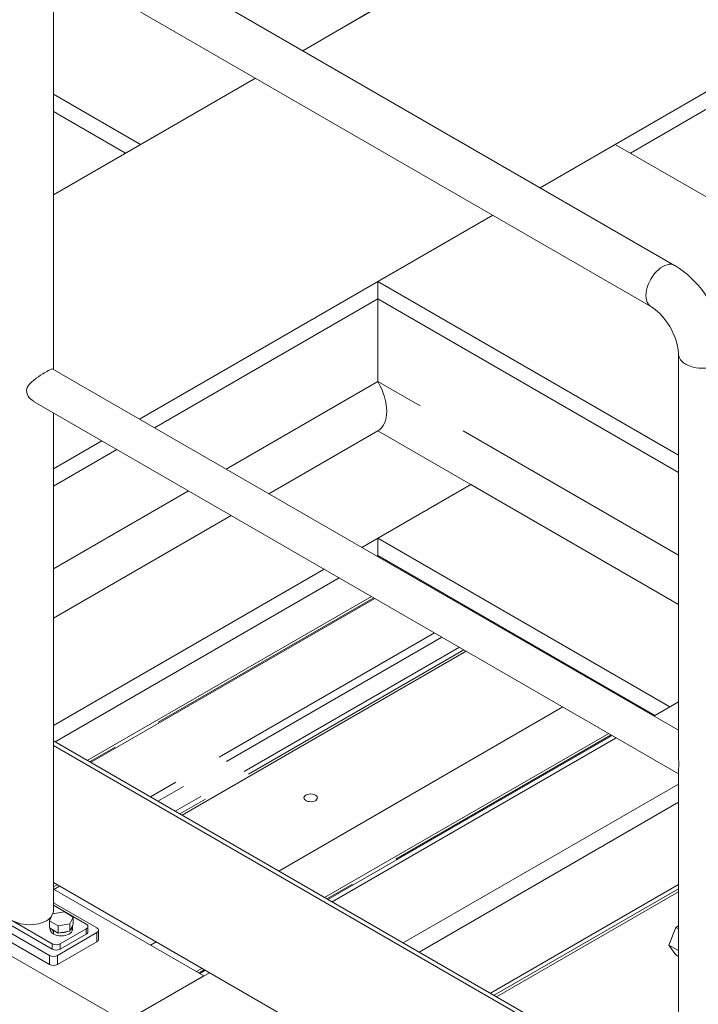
# Model space of a CAD drawing. Header units: millimetres. Extents: x 525 to 29324, y 175 to 20618.
# Tile 208 of 256: x 9527 to 10134, y 13836 to 14715. Entities that reach past the tile are written whole.
import ezdxf

# ---------------------------------------------------------------- set-up
doc = ezdxf.new("R2010")
doc.units = ezdxf.units.MM
doc.linetypes.add('SLD-Centrada-doble', pattern=[12.7, 6.35, -1.27, 1.27, -1.27, 1.27, -1.27])
doc.linetypes.add('SLD-Continua', pattern=[0])

msp = doc.modelspace()

# ---------------------------------------------------------------- linework, layer by layer
at = {"color": 7, "linetype": 'SLD-Continua', "lineweight": 18, "ltscale": 35}
for p, q in [((13470.74, 16817.94), (9780.43, 14687.57)), ((13470.74, 16817.94), (9780.43, 14687.57)), ((13470.74, 16817.94), (9780.43, 14687.57)), ((13470.74, 16817.94), (9780.43, 14687.57)), ((13470.74, 16817.94), (9780.43, 14687.57)), ((13470.74, 16817.94), (9780.43, 14687.57)), ((13470.74, 16817.94), (9780.43, 14687.57)), ((13470.74, 16817.94), (9780.43, 14687.57)), ((13682.87, 16695.48), (9992.56, 14565.11)), ((13682.87, 16695.48), (9992.56, 14565.11)), ((13682.87, 16695.48), (9992.56, 14565.11)), ((13682.87, 16695.48), (9992.56, 14565.11)), ((13682.87, 16695.48), (9992.56, 14565.11)), ((13682.87, 16695.48), (9992.56, 14565.11)), ((13682.87, 16695.48), (9992.56, 14565.11)), ((13682.87, 16695.48), (9992.56, 14565.11)), ((10112.65, 14495.79), (8981.28, 15148.91)), ((10837.52, 15037.38), (10073.14, 14596.12)), ((10837.52, 15037.38), (10073.14, 14596.12)), ((10837.52, 15037.38), (10073.14, 14596.12)), ((10837.52, 15037.38), (10073.14, 14596.12)), ((10837.52, 15037.38), (10073.14, 14596.12)), ((10837.52, 15037.38), (10073.14, 14596.12)), ((10837.52, 15037.38), (10073.14, 14596.12)), ((10837.52, 15037.38), (10073.14, 14596.12)), ((9536.36, 14779.51), (10091.45, 14459.07)), ((9557.56, 14402.94), (9557.56, 14767.27)), ((9847.57, 14726.33), (9780.43, 14687.57)), ((9847.57, 14726.33), (9780.43, 14687.57)), ((9847.57, 14726.33), (9780.43, 14687.57)), ((9847.57, 14726.33), (9780.43, 14687.57)), ((9847.57, 14726.33), (9780.43, 14687.57)), ((9847.57, 14726.33), (9780.43, 14687.57)), ((9847.57, 14726.33), (9780.43, 14687.57)), ((9847.57, 14726.33), (9780.43, 14687.57)), ((9738.03, 14663.09), (9557.56, 14558.91)), ((9738.03, 14663.09), (9557.56, 14558.91)), ((9738.03, 14663.09), (9557.56, 14558.91)), ((9738.03, 14663.09), (9557.56, 14558.91)), ((9738.03, 14663.09), (9557.56, 14558.91)), ((9738.03, 14663.09), (9557.56, 14558.91)), ((9738.03, 14663.09), (9557.56, 14558.91)), ((9738.03, 14663.09), (9557.56, 14558.91)), ((9738.03, 14663.09), (9635.44, 14603.87)), ((9738.03, 14663.09), (9635.44, 14603.87)), ((9738.03, 14663.09), (9635.44, 14603.87)), ((9738.03, 14663.09), (9635.44, 14603.87)), ((9738.03, 14663.09), (9635.44, 14603.87)), ((9738.03, 14663.09), (9635.44, 14603.87)), ((9738.03, 14663.09), (9635.44, 14603.87)), ((9738.03, 14663.09), (9635.44, 14603.87)), ((9635.44, 14603.87), (9557.56, 14648.83)), ((9635.44, 14603.87), (9557.56, 14648.83)), ((9635.44, 14603.87), (9557.56, 14648.83)), ((9635.44, 14603.87), (9557.56, 14648.83)), ((9635.44, 14603.87), (9557.56, 14648.83)), ((9635.44, 14603.87), (9557.56, 14648.83)), ((9635.44, 14603.87), (9557.56, 14648.83)), ((9635.44, 14603.87), (9557.56, 14648.83)), ((9622.01, 14596.12), (9557.56, 14633.32)), ((9622.01, 14596.12), (9557.56, 14633.32)), ((9622.01, 14596.12), (9557.56, 14633.32)), ((9622.01, 14596.12), (9557.56, 14633.32)), ((9622.01, 14596.12), (9557.56, 14633.32)), ((9622.01, 14596.12), (9557.56, 14633.32)), ((9622.01, 14596.12), (9557.56, 14633.32)), ((9622.01, 14596.12), (9557.56, 14633.32)), ((10059.71, 14603.87), (9992.56, 14565.11)), ((10059.71, 14603.87), (9992.56, 14565.11)), ((10059.71, 14603.87), (9992.56, 14565.11)), ((10059.71, 14603.87), (9992.56, 14565.11)), ((10059.71, 14603.87), (9992.56, 14565.11)), ((10059.71, 14603.87), (9992.56, 14565.11)), ((10059.71, 14603.87), (9992.56, 14565.11)), ((10059.71, 14603.87), (9992.56, 14565.11)), ((10519.33, 14338.54), (10059.71, 14603.87)), ((10519.33, 14338.54), (10059.71, 14603.87)), ((10519.33, 14338.54), (10059.71, 14603.87)), ((10519.33, 14338.54), (10059.71, 14603.87)), ((10519.33, 14338.54), (10059.71, 14603.87)), ((10519.33, 14338.54), (10059.71, 14603.87)), ((10519.33, 14338.54), (10059.71, 14603.87)), ((10519.33, 14338.54), (10059.71, 14603.87)), ((9950.16, 14540.63), (9634.6, 14358.46)), ((9950.16, 14540.63), (9634.6, 14358.46)), ((9950.16, 14540.63), (9634.6, 14358.46)), ((9950.16, 14540.63), (9634.6, 14358.46)), ((9950.16, 14540.63), (9634.6, 14358.46)), ((9950.16, 14540.63), (9634.6, 14358.46)), ((9950.16, 14540.63), (9634.6, 14358.46)), ((9950.16, 14540.63), (9634.6, 14358.46)), ((9950.16, 14540.63), (9847.57, 14481.41)), ((9950.16, 14540.63), (9847.57, 14481.41)), ((9950.16, 14540.63), (9847.57, 14481.41)), ((9950.16, 14540.63), (9847.57, 14481.41)), ((9950.16, 14540.63), (9847.57, 14481.41)), ((9950.16, 14540.63), (9847.57, 14481.41)), ((9950.16, 14540.63), (9847.57, 14481.41)), ((9950.16, 14540.63), (9847.57, 14481.41)), ((9847.57, 14481.41), (9847.57, 14465.9)), ((10116.2, 14326.34), (9847.57, 14481.41)), ((9847.57, 14481.41), (9847.57, 14465.9)), ((10116.2, 14326.34), (9847.57, 14481.41)), ((9847.57, 14481.41), (9847.57, 14465.9)), ((10116.2, 14326.34), (9847.57, 14481.41)), ((9847.57, 14481.41), (9847.57, 14465.9)), ((10116.2, 14326.34), (9847.57, 14481.41)), ((9847.57, 14481.41), (9847.57, 14465.9)), ((10116.2, 14326.34), (9847.57, 14481.41)), ((9847.57, 14481.41), (9847.57, 14465.9)), ((10116.2, 14326.34), (9847.57, 14481.41)), ((9847.57, 14481.41), (9847.57, 14465.9)), ((10116.2, 14326.34), (9847.57, 14481.41)), ((9847.57, 14481.41), (9847.57, 14465.9)), ((10116.2, 14326.34), (9847.57, 14481.41)), ((9847.57, 14465.9), (9648.04, 14350.71)), ((9847.57, 14465.9), (9648.04, 14350.71)), ((9847.57, 14465.9), (9648.04, 14350.71)), ((9847.57, 14465.9), (9648.04, 14350.71)), ((9847.57, 14465.9), (9648.04, 14350.71)), ((9847.57, 14465.9), (9648.04, 14350.71)), ((9847.57, 14465.9), (9648.04, 14350.71)), ((9847.57, 14465.9), (9648.04, 14350.71)), ((10116.2, 14310.82), (9847.57, 14465.9)), ((9847.57, 14465.9), (9847.57, 14391.98)), ((10116.2, 14310.82), (9847.57, 14465.9)), ((9847.57, 14465.9), (9847.57, 14391.98)), ((10116.2, 14310.82), (9847.57, 14465.9)), ((9847.57, 14465.9), (9847.57, 14391.98)), ((10116.2, 14310.82), (9847.57, 14465.9)), ((9847.57, 14465.9), (9847.57, 14391.98)), ((10116.2, 14310.82), (9847.57, 14465.9)), ((9847.57, 14465.9), (9847.57, 14391.98)), ((10116.2, 14310.82), (9847.57, 14465.9)), ((9847.57, 14465.9), (9847.57, 14391.98)), ((10116.2, 14310.82), (9847.57, 14465.9)), ((9847.57, 14465.9), (9847.57, 14391.98)), ((10116.2, 14310.82), (9847.57, 14465.9)), ((9847.57, 14465.9), (9847.57, 14391.98)), ((10116.2, 14416.19), (10116.2, 14055.03)), ((10116.2, 14080.44), (9557.19, 14403.15)), ((9540.34, 14373.97), (10116.2, 14041.53)), ((9557.56, 13918.86), (9557.56, 14364.02)), ((9847.57, 14347.89), (9930.66, 14299.93)), ((9847.57, 14347.89), (9930.66, 14299.93)), ((9847.57, 14347.89), (9930.66, 14299.93)), ((9847.57, 14347.89), (9930.66, 14299.93)), ((9847.57, 14347.89), (9930.66, 14299.93)), ((9847.57, 14347.89), (9930.66, 14299.93)), ((9847.57, 14347.89), (9930.66, 14299.93)), ((9847.57, 14347.89), (9930.66, 14299.93)), ((9600.9, 14339.01), (9557.56, 14313.99)), ((9600.9, 14339.01), (9557.56, 14313.99)), ((9600.9, 14339.01), (9557.56, 14313.99)), ((9600.9, 14339.01), (9557.56, 14313.99)), ((9600.9, 14339.01), (9557.56, 14313.99)), ((9600.9, 14339.01), (9557.56, 14313.99)), ((9600.9, 14339.01), (9557.56, 14313.99)), ((9600.9, 14339.01), (9557.56, 14313.99)), ((9614.33, 14331.25), (9557.56, 14298.48)), ((9614.33, 14331.25), (9557.56, 14298.48)), ((9614.33, 14331.25), (9557.56, 14298.48)), ((9614.33, 14331.25), (9557.56, 14298.48)), ((9614.33, 14331.25), (9557.56, 14298.48)), ((9614.33, 14331.25), (9557.56, 14298.48)), ((9614.33, 14331.25), (9557.56, 14298.48)), ((9614.33, 14331.25), (9557.56, 14298.48)), ((9930.66, 14299.93), (9833.33, 14243.74)), ((9930.66, 14299.93), (9833.33, 14243.74)), ((9930.66, 14299.93), (9833.33, 14243.74)), ((9930.66, 14299.93), (9833.33, 14243.74)), ((9930.66, 14299.93), (9833.33, 14243.74)), ((9930.66, 14299.93), (9833.33, 14243.74)), ((9930.66, 14299.93), (9833.33, 14243.74)), ((9930.66, 14299.93), (9833.33, 14243.74)), ((9930.66, 14299.93), (9847.57, 14251.96)), ((9930.66, 14299.93), (9847.57, 14251.96)), ((9930.66, 14299.93), (9847.57, 14251.96)), ((9930.66, 14299.93), (9847.57, 14251.96)), ((9930.66, 14299.93), (9847.57, 14251.96)), ((9930.66, 14299.93), (9847.57, 14251.96)), ((9930.66, 14299.93), (9847.57, 14251.96)), ((9930.66, 14299.93), (9847.57, 14251.96)), ((10108.46, 14101.36), (9847.57, 14251.96)), ((9847.57, 14251.96), (9847.57, 14236.45)), ((10108.46, 14101.36), (9847.57, 14251.96)), ((9847.57, 14251.96), (9847.57, 14236.45)), ((10108.46, 14101.36), (9847.57, 14251.96)), ((9847.57, 14251.96), (9847.57, 14236.45)), ((10108.46, 14101.36), (9847.57, 14251.96)), ((9847.57, 14251.96), (9847.57, 14236.45)), ((10108.46, 14101.36), (9847.57, 14251.96)), ((9847.57, 14251.96), (9847.57, 14236.45)), ((10108.46, 14101.36), (9847.57, 14251.96)), ((9847.57, 14251.96), (9847.57, 14236.45)), ((10108.46, 14101.36), (9847.57, 14251.96)), ((9847.57, 14251.96), (9847.57, 14236.45)), ((10108.46, 14101.36), (9847.57, 14251.96)), ((9847.57, 14251.96), (9847.57, 14236.45)), ((9847.57, 14236.45), (9846.77, 14235.98)), ((9847.57, 14236.45), (9846.77, 14235.98)), ((9847.57, 14236.45), (9846.77, 14235.98)), ((9847.57, 14236.45), (9846.77, 14235.98)), ((9847.57, 14236.45), (9846.77, 14235.98)), ((9847.57, 14236.45), (9846.77, 14235.98)), ((9847.57, 14236.45), (9846.77, 14235.98)), ((9847.57, 14236.45), (9846.77, 14235.98)), ((10095.03, 14093.6), (9847.57, 14236.45)), ((10095.03, 14093.6), (9847.57, 14236.45)), ((10095.03, 14093.6), (9847.57, 14236.45)), ((10095.03, 14093.6), (9847.57, 14236.45)), ((10095.03, 14093.6), (9847.57, 14236.45)), ((10095.03, 14093.6), (9847.57, 14236.45)), ((10095.03, 14093.6), (9847.57, 14236.45)), ((10095.03, 14093.6), (9847.57, 14236.45)), ((9799.63, 14224.28), (9557.56, 14084.54)), ((9799.63, 14224.28), (9557.56, 14084.54)), ((9799.63, 14224.28), (9557.56, 14084.54)), ((9799.63, 14224.28), (9557.56, 14084.54)), ((9799.63, 14224.28), (9557.56, 14084.54)), ((9799.63, 14224.28), (9557.56, 14084.54)), ((9799.63, 14224.28), (9557.56, 14084.54)), ((9799.63, 14224.28), (9557.56, 14084.54)), ((9813.06, 14216.53), (9559.19, 14069.97)), ((9813.06, 14216.53), (9559.19, 14069.97)), ((9813.06, 14216.53), (9559.19, 14069.97)), ((9813.06, 14216.53), (9559.19, 14069.97)), ((9813.06, 14216.53), (9559.19, 14069.97)), ((9813.06, 14216.53), (9559.19, 14069.97)), ((9813.06, 14216.53), (9559.19, 14069.97)), ((9813.06, 14216.53), (9559.19, 14069.97)), ((9876.21, 14219.92), (9875.4, 14219.45)), ((9876.21, 14219.92), (9875.4, 14219.45)), ((9876.21, 14219.92), (9875.4, 14219.45)), ((9876.21, 14219.92), (9875.4, 14219.45)), ((9876.21, 14219.92), (9875.4, 14219.45)), ((9876.21, 14219.92), (9875.4, 14219.45)), ((9876.21, 14219.92), (9875.4, 14219.45)), ((9876.21, 14219.92), (9875.4, 14219.45)), ((9878.4, 14217.72), (9879.21, 14218.19)), ((9878.4, 14217.72), (9879.21, 14218.19)), ((9878.4, 14217.72), (9879.21, 14218.19)), ((9878.4, 14217.72), (9879.21, 14218.19)), ((9878.4, 14217.72), (9879.21, 14218.19)), ((9878.4, 14217.72), (9879.21, 14218.19)), ((9878.4, 14217.72), (9879.21, 14218.19)), ((9878.4, 14217.72), (9879.21, 14218.19)), ((9841.7, 14199.99), (9587.83, 14053.44)), ((9841.7, 14199.99), (9587.83, 14053.44)), ((9841.7, 14199.99), (9587.83, 14053.44)), ((9841.7, 14199.99), (9587.83, 14053.44)), ((9841.7, 14199.99), (9587.83, 14053.44)), ((9841.7, 14199.99), (9587.83, 14053.44)), ((9841.7, 14199.99), (9587.83, 14053.44)), ((9841.7, 14199.99), (9587.83, 14053.44)), ((9590.82, 14051.7), (9844.7, 14198.26)), ((9590.82, 14051.7), (9844.7, 14198.26)), ((9590.82, 14051.7), (9844.7, 14198.26)), ((9590.82, 14051.7), (9844.7, 14198.26)), ((9590.82, 14051.7), (9844.7, 14198.26)), ((9590.82, 14051.7), (9844.7, 14198.26)), ((9590.82, 14051.7), (9844.7, 14198.26)), ((9590.82, 14051.7), (9844.7, 14198.26)), ((9961.08, 14170.92), (9960.27, 14170.46)), ((9961.08, 14170.92), (9960.27, 14170.46)), ((9961.08, 14170.92), (9960.27, 14170.46)), ((9961.08, 14170.92), (9960.27, 14170.46)), ((9961.08, 14170.92), (9960.27, 14170.46)), ((9961.08, 14170.92), (9960.27, 14170.46)), ((9961.08, 14170.92), (9960.27, 14170.46)), ((9961.08, 14170.92), (9960.27, 14170.46)), ((9926.57, 14151), (9672.69, 14004.44)), ((9926.57, 14151), (9672.69, 14004.44)), ((9926.57, 14151), (9672.69, 14004.44)), ((9926.57, 14151), (9672.69, 14004.44)), ((9926.57, 14151), (9672.69, 14004.44)), ((9926.57, 14151), (9672.69, 14004.44)), ((9926.57, 14151), (9672.69, 14004.44)), ((9926.57, 14151), (9672.69, 14004.44)), ((10047.33, 14121.13), (10046.52, 14120.67)), ((10047.33, 14121.13), (10046.52, 14120.67)), ((10047.33, 14121.13), (10046.52, 14120.67)), ((10047.33, 14121.13), (10046.52, 14120.67)), ((10047.33, 14121.13), (10046.52, 14120.67)), ((10047.33, 14121.13), (10046.52, 14120.67)), ((10047.33, 14121.13), (10046.52, 14120.67)), ((10047.33, 14121.13), (10046.52, 14120.67)), ((10116.2, 14105.82), (10094.22, 14093.13)), ((10116.2, 14105.82), (10094.22, 14093.13)), ((10116.2, 14105.82), (10094.22, 14093.13)), ((10116.2, 14105.82), (10094.22, 14093.13)), ((10116.2, 14105.82), (10094.22, 14093.13)), ((10116.2, 14105.82), (10094.22, 14093.13)), ((10116.2, 14105.82), (10094.22, 14093.13)), ((10116.2, 14105.82), (10094.22, 14093.13)), ((10012.82, 14101.21), (9758.95, 13954.65)), ((10012.82, 14101.21), (9758.95, 13954.65)), ((10012.82, 14101.21), (9758.95, 13954.65)), ((10012.82, 14101.21), (9758.95, 13954.65)), ((10012.82, 14101.21), (9758.95, 13954.65)), ((10012.82, 14101.21), (9758.95, 13954.65)), ((10012.82, 14101.21), (9758.95, 13954.65)), ((10012.82, 14101.21), (9758.95, 13954.65)), ((10088.34, 14097.46), (10087.54, 14096.99)), ((10088.34, 14097.46), (10087.54, 14096.99)), ((10088.34, 14097.46), (10087.54, 14096.99)), ((10088.34, 14097.46), (10087.54, 14096.99)), ((10088.34, 14097.46), (10087.54, 14096.99)), ((10088.34, 14097.46), (10087.54, 14096.99)), ((10088.34, 14097.46), (10087.54, 14096.99)), ((10088.34, 14097.46), (10087.54, 14096.99)), ((10090.53, 14095.26), (10091.34, 14095.73)), ((10090.53, 14095.26), (10091.34, 14095.73)), ((10090.53, 14095.26), (10091.34, 14095.73)), ((10090.53, 14095.26), (10091.34, 14095.73)), ((10090.53, 14095.26), (10091.34, 14095.73)), ((10090.53, 14095.26), (10091.34, 14095.73)), ((10090.53, 14095.26), (10091.34, 14095.73)), ((10090.53, 14095.26), (10091.34, 14095.73)), ((9621.3, 13820.12), (9161.68, 14085.45)), ((9621.3, 13820.12), (9161.68, 14085.45)), ((9621.3, 13820.12), (9161.68, 14085.45)), ((9621.3, 13820.12), (9161.68, 14085.45)), ((9621.3, 13820.12), (9161.68, 14085.45)), ((9621.3, 13820.12), (9161.68, 14085.45)), ((9621.3, 13820.12), (9161.68, 14085.45)), ((9621.3, 13820.12), (9161.68, 14085.45)), ((10053.83, 14077.53), (9799.96, 13930.97)), ((10053.83, 14077.53), (9799.96, 13930.97)), ((10053.83, 14077.53), (9799.96, 13930.97)), ((10053.83, 14077.53), (9799.96, 13930.97)), ((10053.83, 14077.53), (9799.96, 13930.97)), ((10053.83, 14077.53), (9799.96, 13930.97)), ((10053.83, 14077.53), (9799.96, 13930.97)), ((10053.83, 14077.53), (9799.96, 13930.97)), ((9802.96, 13929.24), (10056.83, 14075.8)), ((9802.96, 13929.24), (10056.83, 14075.8)), ((9802.96, 13929.24), (10056.83, 14075.8)), ((9802.96, 13929.24), (10056.83, 14075.8)), ((9802.96, 13929.24), (10056.83, 14075.8)), ((9802.96, 13929.24), (10056.83, 14075.8)), ((9802.96, 13929.24), (10056.83, 14075.8)), ((9802.96, 13929.24), (10056.83, 14075.8)), ((10116.2, 13748.41), (9557.56, 14070.91)), ((9557.56, 14066.82), (10116.2, 13744.33)), ((10060.52, 14073.68), (9806.64, 13927.12)), ((10060.52, 14073.68), (9806.64, 13927.12)), ((10060.52, 14073.68), (9806.64, 13927.12)), ((10060.52, 14073.68), (9806.64, 13927.12)), ((10060.52, 14073.68), (9806.64, 13927.12)), ((10060.52, 14073.68), (9806.64, 13927.12)), ((10060.52, 14073.68), (9806.64, 13927.12)), ((10060.52, 14073.68), (9806.64, 13927.12)), ((10116.2, 14042.46), (10116.2, 13571.89)), ((9870.28, 13890.38), (10116.2, 14032.35)), ((9870.28, 13890.38), (10116.2, 14032.35)), ((9870.28, 13890.38), (10116.2, 14032.35)), ((9870.28, 13890.38), (10116.2, 14032.35)), ((9870.28, 13890.38), (10116.2, 14032.35)), ((9870.28, 13890.38), (10116.2, 14032.35)), ((9870.28, 13890.38), (10116.2, 14032.35)), ((9870.28, 13890.38), (10116.2, 14032.35)), ((10116.2, 14016.02), (9884.42, 13882.21)), ((10116.2, 14016.02), (9884.42, 13882.21)), ((10116.2, 14016.02), (9884.42, 13882.21)), ((10116.2, 14016.02), (9884.42, 13882.21)), ((10116.2, 14016.02), (9884.42, 13882.21)), ((9557.56, 13944.34), (10116.2, 13621.85)), ((9692.01, 13860.94), (9557.56, 13938.56)), ((9692.01, 13860.94), (9557.56, 13938.56)), ((9692.01, 13860.94), (9557.56, 13938.56)), ((9692.01, 13860.94), (9557.56, 13938.56)), ((9692.01, 13860.94), (9557.56, 13938.56)), ((9692.01, 13860.94), (9557.56, 13938.56)), ((9692.01, 13860.94), (9557.56, 13938.56)), ((9692.01, 13860.94), (9557.56, 13938.56)), ((9563.07, 13941.16), (9558.06, 13938.27)), ((9563.07, 13941.16), (9558.06, 13938.27)), ((9563.07, 13941.16), (9558.06, 13938.27)), ((9563.07, 13941.16), (9558.06, 13938.27)), ((9563.07, 13941.16), (9558.06, 13938.27)), ((9563.07, 13941.16), (9558.06, 13938.27)), ((9563.07, 13941.16), (9558.06, 13938.27)), ((9563.07, 13941.16), (9558.06, 13938.27)), ((10116.2, 13942.54), (9948.06, 13845.48)), ((10116.2, 13942.54), (9948.06, 13845.48)), ((10116.2, 13942.54), (9948.06, 13845.48)), ((10116.2, 13942.54), (9948.06, 13845.48)), ((10116.2, 13942.54), (9948.06, 13845.48)), ((9953.67, 13842.24), (10116.2, 13936.07)), ((9953.67, 13842.24), (10116.2, 13936.07)), ((9953.67, 13842.24), (10116.2, 13936.07)), ((9953.67, 13842.24), (10116.2, 13936.07)), ((9953.67, 13842.24), (10116.2, 13936.07)), ((9485.8, 13930.49), (9556.52, 13889.67)), ((9557.56, 13926.21), (9596.47, 13903.76)), ((9554.04, 13879.26), (9476.26, 13924.17)), ((9485.8, 13925.59), (9556.52, 13884.77)), ((9556.89, 13916.4), (9567.49, 13918.04)), ((9586.92, 13907.23), (9557.56, 13924.17)), ((9567.49, 13918.04), (9575.24, 13913.56)), ((9554.04, 13871.1), (9476.26, 13916)), ((9554.05, 13910.28), (9556.89, 13916.4)), ((9561.81, 13905.8), (9554.05, 13910.28)), ((9554.05, 13903.75), (9554.05, 13910.28)), ((9575.24, 13913.56), (9572.4, 13907.44)), ((9575.24, 13907.03), (9575.24, 13913.56)), ((9561.81, 13899.27), (9554.05, 13903.75)), ((9554.65, 13903.41), (9554.65, 13902.53)), ((9557.37, 13901.43), (9557.72, 13901.63)), ((9557.37, 13901.43), (9557.37, 13898.57)), ((9557.79, 13901.19), (9558.14, 13901.39)), ((9557.79, 13901.19), (9557.79, 13898.33)), ((9596.47, 13899.67), (9561.11, 13879.26)), ((9572.4, 13907.44), (9561.81, 13905.8)), ((9561.81, 13899.27), (9561.81, 13905.8)), ((9572.4, 13900.91), (9561.81, 13899.27)), ((9563.59, 13889.67), (9586.92, 13903.14)), ((9572.4, 13900.91), (9572.4, 13907.44)), ((9575.24, 13907.03), (9572.4, 13900.91)), ((9574.65, 13902.53), (9574.65, 13905.39)), ((9588.39, 13900.29), (9588.39, 13905.18)), ((9597.93, 13893.55), (9597.93, 13901.71)), ((10113.69, 13904.33), (10107.56, 13888.55)), ((10113.69, 13904.33), (10107.56, 13888.55)), ((10113.69, 13904.33), (10107.56, 13888.55)), ((10116.2, 13905.78), (10113.69, 13904.33)), ((10116.2, 13905.78), (10113.69, 13904.33)), ((10116.2, 13905.78), (10113.69, 13904.33)), ((10113.69, 13904.33), (10116.2, 13902.88)), ((10113.69, 13904.33), (10116.2, 13902.88)), ((10113.69, 13904.33), (10116.2, 13902.88)), ((9557.79, 13898.82), (9557.37, 13898.57)), ((9596.47, 13891.51), (9561.11, 13871.1)), ((9563.59, 13884.77), (9586.92, 13898.24)), ((9649.33, 13891.37), (9644.32, 13888.48)), ((9649.33, 13891.37), (9644.32, 13888.48)), ((9649.33, 13891.37), (9644.32, 13888.48)), ((9649.33, 13891.37), (9644.32, 13888.48)), ((9649.33, 13891.37), (9644.32, 13888.48)), ((9649.33, 13891.37), (9644.32, 13888.48)), ((9649.33, 13891.37), (9644.32, 13888.48)), ((9649.33, 13891.37), (9644.32, 13888.48)), ((10107.56, 13888.55), (10116.2, 13883.56)), ((10107.56, 13888.55), (10113.69, 13879.84)), ((10107.56, 13888.55), (10116.2, 13883.56)), ((10107.56, 13888.55), (10113.69, 13879.84)), ((10107.56, 13888.55), (10116.2, 13883.56)), ((10107.56, 13888.55), (10113.69, 13879.84)), ((10113.69, 13879.84), (10116.2, 13878.38)), ((10113.69, 13879.84), (10116.2, 13878.38)), ((10113.69, 13879.84), (10116.2, 13878.38)), ((9690.34, 13867.69), (9685.33, 13864.8)), ((9690.34, 13867.69), (9685.33, 13864.8)), ((9690.34, 13867.69), (9685.33, 13864.8)), ((9690.34, 13867.69), (9685.33, 13864.8)), ((9690.34, 13867.69), (9685.33, 13864.8)), ((9690.34, 13867.69), (9685.33, 13864.8)), ((9690.34, 13867.69), (9685.33, 13864.8)), ((9690.34, 13867.69), (9685.33, 13864.8)), ((9688.33, 13863.07), (9693.34, 13865.96)), ((9688.33, 13863.07), (9693.34, 13865.96)), ((9688.33, 13863.07), (9693.34, 13865.96)), ((9688.33, 13863.07), (9693.34, 13865.96)), ((9688.33, 13863.07), (9693.34, 13865.96)), ((9688.33, 13863.07), (9693.34, 13865.96)), ((9688.33, 13863.07), (9693.34, 13865.96)), ((9688.33, 13863.07), (9693.34, 13865.96)), ((9697.02, 13863.83), (9621.3, 13820.12)), ((9697.02, 13863.83), (9621.3, 13820.12)), ((9697.02, 13863.83), (9621.3, 13820.12)), ((9697.02, 13863.83), (9621.3, 13820.12)), ((9697.02, 13863.83), (9621.3, 13820.12)), ((9697.02, 13863.83), (9621.3, 13820.12)), ((9697.02, 13863.83), (9621.3, 13820.12)), ((9697.02, 13863.83), (9621.3, 13820.12)), ((9692.01, 13860.94), (9621.3, 13820.12)), ((9692.01, 13860.94), (9621.3, 13820.12)), ((9692.01, 13860.94), (9621.3, 13820.12)), ((9692.01, 13860.94), (9621.3, 13820.12)), ((9692.01, 13860.94), (9621.3, 13820.12)), ((9692.01, 13860.94), (9621.3, 13820.12)), ((9692.01, 13860.94), (9621.3, 13820.12)), ((9692.01, 13860.94), (9621.3, 13820.12))]:
    msp.add_line(p, q, dxfattribs=at)
at = {"color": 8, "linetype": 'SLD-Centrada-doble', "lineweight": 18, "ltscale": 35}
for p, q in [((9557.99, 14559.16), (9557.56, 14559.4)), ((9557.99, 14559.16), (9557.56, 14559.4)), ((9557.99, 14559.16), (9557.56, 14559.4)), ((9557.99, 14559.16), (9557.56, 14559.4)), ((9557.99, 14559.16), (9557.56, 14559.4)), ((9557.99, 14559.16), (9557.56, 14559.4)), ((9557.99, 14559.16), (9557.56, 14559.4)), ((9557.99, 14559.16), (9557.56, 14559.4)), ((9847.57, 14391.98), (9712.06, 14313.75)), ((9847.57, 14391.98), (9712.06, 14313.75)), ((9847.57, 14391.98), (9712.06, 14313.75)), ((9847.57, 14391.98), (9712.06, 14313.75)), ((9847.57, 14391.98), (9712.06, 14313.75)), ((9847.57, 14391.98), (9712.06, 14313.75)), ((9847.57, 14391.98), (9712.06, 14313.75)), ((9847.57, 14391.98), (9712.06, 14313.75)), ((10116.2, 14236.91), (9847.57, 14391.98)), ((10116.2, 14236.91), (9847.57, 14391.98)), ((10116.2, 14236.91), (9847.57, 14391.98)), ((10116.2, 14236.91), (9847.57, 14391.98)), ((10116.2, 14236.91), (9847.57, 14391.98)), ((10116.2, 14236.91), (9847.57, 14391.98)), ((10116.2, 14236.91), (9847.57, 14391.98)), ((10116.2, 14236.91), (9847.57, 14391.98)), ((9847.57, 14347.89), (9750.24, 14291.7)), ((9847.57, 14347.89), (9750.24, 14291.7)), ((9847.57, 14347.89), (9750.24, 14291.7)), ((9847.57, 14347.89), (9750.24, 14291.7)), ((9847.57, 14347.89), (9750.24, 14291.7)), ((9847.57, 14347.89), (9750.24, 14291.7)), ((9847.57, 14347.89), (9750.24, 14291.7)), ((9847.57, 14347.89), (9750.24, 14291.7)), ((10116.2, 14192.82), (9930.66, 14299.93)), ((10116.2, 14192.82), (9930.66, 14299.93)), ((10116.2, 14192.82), (9930.66, 14299.93)), ((10116.2, 14192.82), (9930.66, 14299.93)), ((10116.2, 14192.82), (9930.66, 14299.93)), ((10116.2, 14192.82), (9930.66, 14299.93)), ((10116.2, 14192.82), (9930.66, 14299.93)), ((10116.2, 14192.82), (9930.66, 14299.93)), ((9678.35, 14294.29), (9557.56, 14224.56)), ((9678.35, 14294.29), (9557.56, 14224.56)), ((9678.35, 14294.29), (9557.56, 14224.56)), ((9678.35, 14294.29), (9557.56, 14224.56)), ((9678.35, 14294.29), (9557.56, 14224.56)), ((9678.35, 14294.29), (9557.56, 14224.56)), ((9678.35, 14294.29), (9557.56, 14224.56)), ((9678.35, 14294.29), (9557.56, 14224.56)), ((9716.54, 14272.25), (9557.56, 14180.47)), ((9716.54, 14272.25), (9557.56, 14180.47)), ((9716.54, 14272.25), (9557.56, 14180.47)), ((9716.54, 14272.25), (9557.56, 14180.47)), ((9716.54, 14272.25), (9557.56, 14180.47)), ((9716.54, 14272.25), (9557.56, 14180.47)), ((9716.54, 14272.25), (9557.56, 14180.47)), ((9716.54, 14272.25), (9557.56, 14180.47)), ((9878.3, 14218.71), (9877.49, 14218.24)), ((9878.3, 14218.71), (9877.49, 14218.24)), ((9878.3, 14218.71), (9877.49, 14218.24)), ((9878.3, 14218.71), (9877.49, 14218.24)), ((9878.3, 14218.71), (9877.49, 14218.24)), ((9878.3, 14218.71), (9877.49, 14218.24)), ((9878.3, 14218.71), (9877.49, 14218.24)), ((9878.3, 14218.71), (9877.49, 14218.24)), ((9843.79, 14198.79), (9589.92, 14052.23)), ((9843.79, 14198.79), (9589.92, 14052.23)), ((9843.79, 14198.79), (9589.92, 14052.23)), ((9843.79, 14198.79), (9589.92, 14052.23)), ((9843.79, 14198.79), (9589.92, 14052.23)), ((9843.79, 14198.79), (9589.92, 14052.23)), ((9843.79, 14198.79), (9589.92, 14052.23)), ((9843.79, 14198.79), (9589.92, 14052.23)), ((9932.62, 14187.36), (9931.81, 14186.89)), ((9932.62, 14187.36), (9931.81, 14186.89)), ((9932.62, 14187.36), (9931.81, 14186.89)), ((9932.62, 14187.36), (9931.81, 14186.89)), ((9932.62, 14187.36), (9931.81, 14186.89)), ((9932.62, 14187.36), (9931.81, 14186.89)), ((9932.62, 14187.36), (9931.81, 14186.89)), ((9932.62, 14187.36), (9931.81, 14186.89)), ((9939.29, 14183.5), (9938.48, 14183.04)), ((9939.29, 14183.5), (9938.48, 14183.04)), ((9939.29, 14183.5), (9938.48, 14183.04)), ((9939.29, 14183.5), (9938.48, 14183.04)), ((9939.29, 14183.5), (9938.48, 14183.04)), ((9939.29, 14183.5), (9938.48, 14183.04)), ((9939.29, 14183.5), (9938.48, 14183.04)), ((9939.29, 14183.5), (9938.48, 14183.04)), ((9954.93, 14174.47), (9954.12, 14174.01)), ((9954.93, 14174.47), (9954.12, 14174.01)), ((9954.93, 14174.47), (9954.12, 14174.01)), ((9954.93, 14174.47), (9954.12, 14174.01)), ((9954.93, 14174.47), (9954.12, 14174.01)), ((9954.93, 14174.47), (9954.12, 14174.01)), ((9954.93, 14174.47), (9954.12, 14174.01)), ((9954.93, 14174.47), (9954.12, 14174.01)), ((9898.11, 14167.43), (9644.23, 14020.87)), ((9898.11, 14167.43), (9644.23, 14020.87)), ((9898.11, 14167.43), (9644.23, 14020.87)), ((9898.11, 14167.43), (9644.23, 14020.87)), ((9898.11, 14167.43), (9644.23, 14020.87)), ((9898.11, 14167.43), (9644.23, 14020.87)), ((9898.11, 14167.43), (9644.23, 14020.87)), ((9898.11, 14167.43), (9644.23, 14020.87)), ((9904.78, 14163.58), (9650.91, 14017.02)), ((9904.78, 14163.58), (9650.91, 14017.02)), ((9904.78, 14163.58), (9650.91, 14017.02)), ((9904.78, 14163.58), (9650.91, 14017.02)), ((9904.78, 14163.58), (9650.91, 14017.02)), ((9904.78, 14163.58), (9650.91, 14017.02)), ((9904.78, 14163.58), (9650.91, 14017.02)), ((9904.78, 14163.58), (9650.91, 14017.02)), ((9958.99, 14172.13), (9958.18, 14171.66)), ((9958.99, 14172.13), (9958.18, 14171.66)), ((9958.99, 14172.13), (9958.18, 14171.66)), ((9958.99, 14172.13), (9958.18, 14171.66)), ((9958.99, 14172.13), (9958.18, 14171.66)), ((9958.99, 14172.13), (9958.18, 14171.66)), ((9958.99, 14172.13), (9958.18, 14171.66)), ((9958.99, 14172.13), (9958.18, 14171.66)), ((9920.42, 14154.55), (9666.54, 14007.99)), ((9920.42, 14154.55), (9666.54, 14007.99)), ((9920.42, 14154.55), (9666.54, 14007.99)), ((9920.42, 14154.55), (9666.54, 14007.99)), ((9920.42, 14154.55), (9666.54, 14007.99)), ((9920.42, 14154.55), (9666.54, 14007.99)), ((9920.42, 14154.55), (9666.54, 14007.99)), ((9920.42, 14154.55), (9666.54, 14007.99)), ((9924.48, 14152.21), (9670.6, 14005.65)), ((9924.48, 14152.21), (9670.6, 14005.65)), ((9924.48, 14152.21), (9670.6, 14005.65)), ((9924.48, 14152.21), (9670.6, 14005.65)), ((9924.48, 14152.21), (9670.6, 14005.65)), ((9924.48, 14152.21), (9670.6, 14005.65)), ((9924.48, 14152.21), (9670.6, 14005.65)), ((9924.48, 14152.21), (9670.6, 14005.65)), ((10090.43, 14096.25), (10089.63, 14095.78)), ((10090.43, 14096.25), (10089.63, 14095.78)), ((10090.43, 14096.25), (10089.63, 14095.78)), ((10090.43, 14096.25), (10089.63, 14095.78)), ((10090.43, 14096.25), (10089.63, 14095.78)), ((10090.43, 14096.25), (10089.63, 14095.78)), ((10090.43, 14096.25), (10089.63, 14095.78)), ((10090.43, 14096.25), (10089.63, 14095.78)), ((10055.92, 14076.33), (9802.05, 13929.77)), ((10055.92, 14076.33), (9802.05, 13929.77)), ((10055.92, 14076.33), (9802.05, 13929.77)), ((10055.92, 14076.33), (9802.05, 13929.77)), ((10055.92, 14076.33), (9802.05, 13929.77)), ((10055.92, 14076.33), (9802.05, 13929.77)), ((10055.92, 14076.33), (9802.05, 13929.77)), ((10055.92, 14076.33), (9802.05, 13929.77)), ((9560.98, 13942.37), (9557.56, 13940.39)), ((9560.98, 13942.37), (9557.56, 13940.39)), ((9560.98, 13942.37), (9557.56, 13940.39)), ((9560.98, 13942.37), (9557.56, 13940.39)), ((9560.98, 13942.37), (9557.56, 13940.39)), ((9560.98, 13942.37), (9557.56, 13940.39)), ((9560.98, 13942.37), (9557.56, 13940.39)), ((9560.98, 13942.37), (9557.56, 13940.39)), ((10116.2, 13938.77), (9951.33, 13843.59)), ((10116.2, 13938.77), (9951.33, 13843.59)), ((10116.2, 13938.77), (9951.33, 13843.59)), ((10116.2, 13938.77), (9951.33, 13843.59)), ((10116.2, 13938.77), (9951.33, 13843.59)), ((9586.92, 13898.24), (9586.92, 13903.14)), ((9596.47, 13891.51), (9596.47, 13899.67)), ((9556.52, 13884.77), (9556.52, 13889.67)), ((9563.59, 13889.67), (9563.59, 13884.77)), ((9554.04, 13871.1), (9554.04, 13879.26)), ((9561.11, 13879.26), (9561.11, 13871.1)), ((9692.43, 13866.49), (9687.42, 13863.59)), ((9692.43, 13866.49), (9687.42, 13863.59)), ((9692.43, 13866.49), (9687.42, 13863.59)), ((9692.43, 13866.49), (9687.42, 13863.59)), ((9692.43, 13866.49), (9687.42, 13863.59)), ((9692.43, 13866.49), (9687.42, 13863.59)), ((9692.43, 13866.49), (9687.42, 13863.59)), ((9692.43, 13866.49), (9687.42, 13863.59))]:
    msp.add_line(p, q, dxfattribs=at)
at = {"color": 8, "linetype": 'SLD-Centrada-doble', "lineweight": 18, "ltscale": 35, "flags": 128}
for points in [[(10091.43, 14459.08), (10090.16, 14460.02), (10089.07, 14461.28), (10088.2, 14462.81), (10087.57, 14464.59), (10087.19, 14466.59), (10087.06, 14468.77), (10087.19, 14471.11), (10087.57, 14473.55), (10088.2, 14476.06), (10089.07, 14478.59), (10090.16, 14481.1), (10091.45, 14483.55), (10092.92, 14485.89), (10094.55, 14488.09), (10096.31, 14490.11), (10098.17, 14491.91), (10100.09, 14493.46), (10102.05, 14494.74)], [(10102.05, 14494.74), (10104, 14495.72), (10105.93, 14496.39), (10107.78, 14496.73), (10109.54, 14496.75), (10111.17, 14496.43), (10112.65, 14495.79), (10112.66, 14495.78)], [(10116.2, 14416.17), (10116.38, 14414.59), (10116.93, 14413.02), (10117.82, 14411.51), (10119.04, 14410.07), (10120.58, 14408.74), (10122.41, 14407.54), (10124.5, 14406.48), (10126.8, 14405.59), (10129.29, 14404.88), (10131.92, 14404.37), (10134.64, 14404.06), (10137.4, 14403.95), (10140.17, 14404.06), (10142.89, 14404.37), (10145.52, 14404.88), (10148, 14405.59), (10150.31, 14406.48), (10152.39, 14407.54)]]:
    msp.add_lwpolyline(points, dxfattribs=at)
at = {"color": 7, "linetype": 'SLD-Continua', "lineweight": 18, "ltscale": 35, "flags": 128}
for points in [[(10158.6, 14416.19), (10158.56, 14418.66), (10158.27, 14423.06), (10157.72, 14427.5), (10156.91, 14431.97), (10155.86, 14436.44), (10154.58, 14440.9), (10153.07, 14445.32), (10151.34, 14449.69), (10149.41, 14454.01), (10147.29, 14458.24), (10144.98, 14462.38), (10142.48, 14466.41), (10139.82, 14470.32), (10136.99, 14474.1), (10134.01, 14477.72), (10130.88, 14481.18), (10127.6, 14484.46), (10124.19, 14487.55), (10120.66, 14490.42), (10117, 14493.06), (10113.46, 14495.31), (10112.65, 14495.79)], [(10091.45, 14459.07), (10092.28, 14458.57), (10093.93, 14457.46), (10095.68, 14456.13), (10097.5, 14454.56), (10099.37, 14452.77), (10101.26, 14450.77), (10103.12, 14448.57), (10104.94, 14446.2), (10106.68, 14443.69), (10108.33, 14441.05), (10109.85, 14438.34), (10111.23, 14435.57), (10112.46, 14432.78), (10113.51, 14430.02), (10114.39, 14427.32), (10115.09, 14424.71), (10115.61, 14422.24), (10115.96, 14419.94), (10116.15, 14417.84), (10116.2, 14416.19)], [(9557.16, 14403.13), (9556.63, 14403.24), (9555.53, 14402.95), (9554.47, 14402.49), (9553.13, 14401.81), (9551.57, 14400.95), (9549.76, 14399.88), (9548.01, 14398.8), (9546.15, 14397.6), (9544.2, 14396.28), (9542.24, 14394.88), (9540.05, 14393.2), (9537.99, 14391.42), (9535.9, 14389.22), (9534.29, 14386.75), (9533.55, 14383.87), (9534.07, 14380.87), (9535, 14379.01), (9536.3, 14377.26), (9538.5, 14375.2), (9540.36, 14374.02)], [(9791.71, 14022.51), (9792.63, 14021.83), (9793.23, 14021.03), (9793.47, 14020.17), (9793.33, 14019.31), (9792.82, 14018.49), (9791.97, 14017.77), (9790.84, 14017.2), (9789.5, 14016.8), (9788.04, 14016.61), (9786.53, 14016.64), (9785.09, 14016.88), (9783.79, 14017.33), (9782.73, 14017.94), (9781.96, 14018.69), (9781.54, 14019.52), (9781.5, 14020.39), (9781.83, 14021.24), (9782.51, 14022.01), (9783.5, 14022.66), (9784.75, 14023.15), (9786.16, 14023.44), (9787.66, 14023.52), (9789.14, 14023.39), (9790.52, 14023.04), (9791.71, 14022.51)], [(9791.71, 14022.51), (9792.63, 14021.83), (9793.23, 14021.03), (9793.47, 14020.17), (9793.33, 14019.31), (9792.82, 14018.49), (9791.97, 14017.77), (9790.84, 14017.2), (9789.5, 14016.8), (9788.04, 14016.61), (9786.53, 14016.64), (9785.09, 14016.88), (9783.79, 14017.33), (9782.73, 14017.94), (9781.96, 14018.69), (9781.54, 14019.52), (9781.5, 14020.39), (9781.83, 14021.24), (9782.51, 14022.01), (9783.5, 14022.66), (9784.75, 14023.15), (9786.16, 14023.44), (9787.66, 14023.52), (9789.14, 14023.39), (9790.52, 14023.04), (9791.71, 14022.51)], [(9791.71, 14022.51), (9792.63, 14021.83), (9793.23, 14021.03), (9793.47, 14020.17), (9793.33, 14019.31), (9792.82, 14018.49), (9791.97, 14017.77), (9790.84, 14017.2), (9789.5, 14016.8), (9788.04, 14016.61), (9786.53, 14016.64), (9785.09, 14016.88), (9783.79, 14017.33), (9782.73, 14017.94), (9781.96, 14018.69), (9781.54, 14019.52), (9781.5, 14020.39), (9781.83, 14021.24), (9782.51, 14022.01), (9783.5, 14022.66), (9784.75, 14023.15), (9786.16, 14023.44), (9787.66, 14023.52), (9789.14, 14023.39), (9790.52, 14023.04), (9791.71, 14022.51)], [(9791.71, 14022.51), (9792.63, 14021.83), (9793.23, 14021.03), (9793.47, 14020.17), (9793.33, 14019.31), (9792.82, 14018.49), (9791.97, 14017.77), (9790.84, 14017.2), (9789.5, 14016.8), (9788.04, 14016.61), (9786.53, 14016.64), (9785.09, 14016.88), (9783.79, 14017.33), (9782.73, 14017.94), (9781.96, 14018.69), (9781.54, 14019.52), (9781.5, 14020.39), (9781.83, 14021.24), (9782.51, 14022.01), (9783.5, 14022.66), (9784.75, 14023.15), (9786.16, 14023.44), (9787.66, 14023.52), (9789.14, 14023.39), (9790.52, 14023.04), (9791.71, 14022.51)], [(9791.71, 14022.51), (9792.63, 14021.83), (9793.23, 14021.03), (9793.47, 14020.17), (9793.33, 14019.31), (9792.82, 14018.49), (9791.97, 14017.77), (9790.84, 14017.2), (9789.5, 14016.8), (9788.04, 14016.61), (9786.53, 14016.64), (9785.09, 14016.88), (9783.79, 14017.33), (9782.73, 14017.94), (9781.96, 14018.69), (9781.54, 14019.52), (9781.5, 14020.39), (9781.83, 14021.24), (9782.51, 14022.01), (9783.5, 14022.66), (9784.75, 14023.15), (9786.16, 14023.44), (9787.66, 14023.52), (9789.14, 14023.39), (9790.52, 14023.04), (9791.71, 14022.51)], [(9791.71, 14022.51), (9792.63, 14021.83), (9793.23, 14021.03), (9793.47, 14020.17), (9793.33, 14019.31), (9792.82, 14018.49), (9791.97, 14017.77), (9790.84, 14017.2), (9789.5, 14016.8), (9788.04, 14016.61), (9786.53, 14016.64), (9785.09, 14016.88), (9783.79, 14017.33), (9782.73, 14017.94), (9781.96, 14018.69), (9781.54, 14019.52), (9781.5, 14020.39), (9781.83, 14021.24), (9782.51, 14022.01), (9783.5, 14022.66), (9784.75, 14023.15), (9786.16, 14023.44), (9787.66, 14023.52), (9789.14, 14023.39), (9790.52, 14023.04), (9791.71, 14022.51)], [(9791.71, 14022.51), (9792.63, 14021.83), (9793.23, 14021.03), (9793.47, 14020.17), (9793.33, 14019.31), (9792.82, 14018.49), (9791.97, 14017.77), (9790.84, 14017.2), (9789.5, 14016.8), (9788.04, 14016.61), (9786.53, 14016.64), (9785.09, 14016.88), (9783.79, 14017.33), (9782.73, 14017.94), (9781.96, 14018.69), (9781.54, 14019.52), (9781.5, 14020.39), (9781.83, 14021.24), (9782.51, 14022.01), (9783.5, 14022.66), (9784.75, 14023.15), (9786.16, 14023.44), (9787.66, 14023.52), (9789.14, 14023.39), (9790.52, 14023.04), (9791.71, 14022.51)], [(9557.56, 13918.86), (9557.38, 13917.26), (9557.14, 13916.44)], [(9555.71, 13913.86), (9554.72, 13912.74), (9553.18, 13911.41), (9551.35, 13910.21), (9549.27, 13909.15), (9546.96, 13908.26), (9544.48, 13907.55), (9541.85, 13907.04), (9539.13, 13906.73), (9536.36, 13906.62), (9533.6, 13906.73), (9530.88, 13907.04), (9528.25, 13907.55), (9525.76, 13908.26), (9523.46, 13909.15), (9521.37, 13910.21)], [(9557.37, 13901.43), (9556.21, 13902.29), (9555.72, 13902.79)], [(9574.65, 13902.53), (9574.63, 13902.17), (9574.33, 13901.09), (9573.69, 13900.07), (9572.73, 13899.14), (9571.49, 13898.32), (9570, 13897.65), (9568.32, 13897.16), (9566.51, 13896.86), (9564.64, 13896.76), (9562.76, 13896.86), (9560.95, 13897.17), (9559.28, 13897.66), (9557.79, 13898.33)], [(9560.14, 13900.24), (9559.28, 13900.52), (9557.79, 13901.19)]]:
    msp.add_lwpolyline(points, dxfattribs=at)
at = {"color": 7, "linetype": 'SLD-Continua', "lineweight": 18, "ltscale": 1225}
for centre, radius, start, end in [((9961.54, 14048.93), 154.81, 357.61593, 2.22647), ((9559.33, 13902.84), 4.69, 183.72861, 245.26947), ((9564.73, 13915.42), 15.81, 267.66067, 289.92541), ((9570.48, 13905.52), 4.16, 307.60827, 2.59481), ((9586.15, 13905.18), 2.18, 290.78342, 69.21658), ((9585.88, 13900.54), 2.51, 294.37466, 354.3052), ((9595.69, 13901.71), 2.18, 290.78342, 69.21658), ((9595.43, 13893.8), 2.51, 294.37466, 354.3052), ((9560.05, 13896.5), 7.69, 242.60967, 297.39033), ((9560.05, 13891.6), 7.69, 242.60967, 297.39033), ((9557.58, 13886.09), 7.69, 242.60967, 297.39033), ((9557.58, 13877.92), 7.69, 242.60967, 297.39033)]:
    msp.add_arc(centre, radius, start, end, dxfattribs=at)
msp.add_ellipse((9828.48, 14380.96), major_axis=(-19.09, 33.07), ratio=0.577335, start_param=3.141552, end_param=4.712348, dxfattribs=at)
msp.add_ellipse((9828.48, 14380.96), major_axis=(-19.09, 33.07), ratio=0.577335, start_param=3.141552, end_param=4.712348, dxfattribs=at)
msp.add_ellipse((9828.48, 14380.96), major_axis=(-19.09, 33.07), ratio=0.577335, start_param=3.141552, end_param=4.712348, dxfattribs=at)
msp.add_ellipse((9828.48, 14380.96), major_axis=(-19.09, 33.07), ratio=0.577335, start_param=3.141552, end_param=4.712348, dxfattribs=at)
msp.add_ellipse((9828.48, 14380.96), major_axis=(-19.09, 33.07), ratio=0.577335, start_param=3.141552, end_param=4.712348, dxfattribs=at)
msp.add_ellipse((9828.48, 14380.96), major_axis=(-19.09, 33.07), ratio=0.577335, start_param=3.141552, end_param=4.712348, dxfattribs=at)
msp.add_ellipse((9828.48, 14380.96), major_axis=(-19.09, 33.07), ratio=0.577335, start_param=3.141552, end_param=4.712348, dxfattribs=at)
msp.add_ellipse((9828.48, 14380.96), major_axis=(-19.09, 33.07), ratio=0.577335, start_param=3.141552, end_param=4.712348, dxfattribs=at)

doc.saveas('drawing.dxf')
